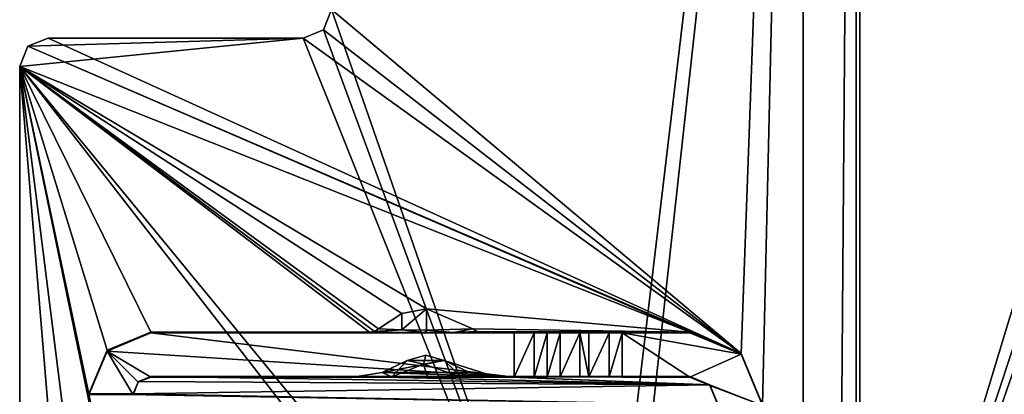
# Model space of a CAD drawing. Header units: millimetres. Extents: x -294 to 294, y -42 to 416.
# Tile 40 of 256: x -276 to -248, y 18 to 29. Entities that reach past the tile are written whole.
import ezdxf

# ---------------------------------------------------------------- set-up
doc = ezdxf.new("R2010")
doc.units = ezdxf.units.MM
doc.header["$LTSCALE"] = 65.185185
for name, color, linetype in [('13', 7, 'CONTINUOUS'), ('16', 7, 'CONTINUOUS'), ('180', 7, 'CONTINUOUS'), ('203', 7, 'CONTINUOUS'), ('204', 7, 'CONTINUOUS'), ('205', 7, 'CONTINUOUS'), ('206', 7, 'CONTINUOUS'), ('207', 7, 'CONTINUOUS'), ('210', 7, 'CONTINUOUS'), ('212', 7, 'CONTINUOUS'), ('213', 7, 'CONTINUOUS'), ('243', 7, 'CONTINUOUS'), ('247', 7, 'CONTINUOUS'), ('248', 7, 'CONTINUOUS'), ('249', 7, 'CONTINUOUS'), ('250', 7, 'CONTINUOUS'), ('251', 7, 'CONTINUOUS'), ('252', 7, 'CONTINUOUS'), ('253', 7, 'CONTINUOUS'), ('254', 7, 'CONTINUOUS'), ('255', 7, 'CONTINUOUS'), ('256', 7, 'CONTINUOUS'), ('257', 7, 'CONTINUOUS'), ('266', 7, 'CONTINUOUS'), ('267', 7, 'CONTINUOUS'), ('268', 7, 'CONTINUOUS'), ('269', 7, 'CONTINUOUS'), ('270', 7, 'CONTINUOUS'), ('271', 7, 'CONTINUOUS'), ('289', 7, 'CONTINUOUS'), ('291', 7, 'CONTINUOUS'), ('292', 7, 'CONTINUOUS'), ('8', 7, 'CONTINUOUS')]:
    doc.layers.add(name, color=color, linetype=linetype)

msp = doc.modelspace()

# ---------------------------------------------------------------- linework, layer by layer
at = {"layer": '13', "color": 250, "linetype": 'Continuous', "true_color": 0x404040}
for points in [[(252, -16, -447), (-252, -16, -447), (252, 68, -447), (252, -16, -447)], [(-252, -16, -447), (-252, 68, -447), (252, 68, -447), (-252, -16, -447)]]:
    msp.add_3dface(points, dxfattribs=at)
at = {"layer": '16', "color": 250, "linetype": 'Continuous', "true_color": 0x404040}
for points in [[(-252, 68.009, -431.591), (-252, 0.991, -431.006), (252, 0.991, -431.006), (-252, 68.009, -431.591)], [(252, 68.009, -431.591), (-252, 68.009, -431.591), (252, 0.991, -431.006), (252, 68.009, -431.591)]]:
    msp.add_3dface(points, dxfattribs=at)
at = {"layer": '180', "color": 250, "linetype": 'Continuous', "true_color": 0x404040}
for points in [[(-252.1, 69.6), (-266.9, 28.8), (-259.499, 7.5), (-252.1, 69.6)], [(-259, 7), (-252.1, 69.6), (-259.499, 7.5), (-259, 7)], [(-252.6, 5.819), (-252.1, 69.6), (-259, 7), (-252.6, 5.819)], [(-252.1, 5.819), (-252.1, 69.6), (-252.6, 5.819), (-252.1, 5.819)], [(-266.9, 28.8), (-267.134, 28.234), (-259.499, 7.5), (-266.9, 28.8)], [(-267.134, 28.234), (-267.7, 28), (-259.499, 7.5), (-267.134, 28.234)], [(-275.466, 27.766), (-275.7, 27.2), (-267.7, 28), (-275.466, 27.766)], [(-267.7, 28), (-275.7, 27.2), (-259.499, 7.5), (-267.7, 28)], [(-274.9, 28), (-275.466, 27.766), (-267.7, 28), (-274.9, 28)], [(-275.7, 27.2), (-275.7, -13), (-260, 7), (-275.7, 27.2)], [(-259.499, 7.5), (-275.7, 27.2), (-260, 7), (-259.499, 7.5)]]:
    msp.add_3dface(points, dxfattribs=at)
at = {"layer": '203', "color": 250, "linetype": 'Continuous', "true_color": 0x404040}
for points in [[(-267.134, 28.234), (-266.9, 28.8), (-267.134, 28.234, -447), (-267.134, 28.234)], [(-266.9, 28.8), (-266.9, 28.8, -447), (-267.134, 28.234, -447), (-266.9, 28.8)], [(-267.7, 28), (-267.134, 28.234), (-267.7, 28, -447), (-267.7, 28)], [(-267.7, 28, -447), (-267.134, 28.234), (-267.134, 28.234, -447), (-267.7, 28, -447)]]:
    msp.add_3dface(points, dxfattribs=at)
at = {"layer": '204', "color": 250, "linetype": 'Continuous', "true_color": 0x404040}
for points in [[(-274.9, 28), (-267.7, 28), (-267.7, 28, -447), (-274.9, 28)], [(-274.9, 28), (-267.7, 28, -447), (-274.9, 28, -447), (-274.9, 28)]]:
    msp.add_3dface(points, dxfattribs=at)
at = {"layer": '205', "color": 250, "linetype": 'Continuous', "true_color": 0x404040}
for points in [[(-275.466, 27.766), (-274.9, 28), (-275.466, 27.766, -447), (-275.466, 27.766)], [(-274.9, 28), (-274.9, 28, -447), (-275.466, 27.766, -447), (-274.9, 28)], [(-275.7, 27.2), (-275.466, 27.766), (-275.7, 27.2, -447), (-275.7, 27.2)], [(-275.7, 27.2, -447), (-275.466, 27.766), (-275.466, 27.766, -447), (-275.7, 27.2, -447)]]:
    msp.add_3dface(points, dxfattribs=at)
at = {"layer": '206', "color": 250, "linetype": 'Continuous', "true_color": 0x404040}
for points in [[(-275.7, -13, -447), (-275.7, -13), (-275.7, 27.2, -447), (-275.7, -13, -447)], [(-275.7, -13), (-275.7, 27.2), (-275.7, 27.2, -447), (-275.7, -13)]]:
    msp.add_3dface(points, dxfattribs=at)
at = {"layer": '207', "color": 250, "linetype": 'Continuous', "true_color": 0x404040}
for points in [[(-266.9, 28.8, -447), (-253.6, 67.2, -447), (-255.35, 19.095, -447), (-266.9, 28.8, -447)], [(-255.35, 19.095, -447), (-253.6, 67.2, -447), (-254.75, 17.645, -447), (-255.35, 19.095, -447)], [(-253.6, 67.2, -447), (-253.6, 4.5, -447), (-254.75, 17.645, -447), (-253.6, 67.2, -447)], [(-267.134, 28.234, -447), (-266.9, 28.8, -447), (-255.35, 19.095, -447), (-267.134, 28.234, -447)], [(-267.7, 28, -447), (-267.134, 28.234, -447), (-255.35, 19.095, -447), (-267.7, 28, -447)], [(-275.466, 27.766, -447), (-274.9, 28, -447), (-255.35, 19.095, -447), (-275.466, 27.766, -447)], [(-274.9, 28, -447), (-267.7, 28, -447), (-255.35, 19.095, -447), (-274.9, 28, -447)], [(-275.7, 27.2, -447), (-275.466, 27.766, -447), (-256.8, 19.695, -447), (-275.7, 27.2, -447)], [(-256.8, 19.695, -447), (-275.466, 27.766, -447), (-255.35, 19.095, -447), (-256.8, 19.695, -447)], [(-275.7, -13, -447), (-275.7, 27.2, -447), (-273.75, 3.695, -447), (-275.7, -13, -447)], [(-273.75, 17.955, -447), (-275.7, 27.2, -447), (-273.234, 19.186, -447), (-273.75, 17.955, -447)], [(-275.7, 27.2, -447), (-273.75, 17.955, -447), (-272.5, 11.701, -447), (-275.7, 27.2, -447)], [(-273.234, 19.186, -447), (-275.7, 27.2, -447), (-272, 19.695, -447), (-273.234, 19.186, -447)], [(-272, 19.695, -447), (-275.7, 27.2, -447), (-265.832, 19.695, -447), (-272, 19.695, -447)], [(-265.832, 19.695, -447), (-275.7, 27.2, -447), (-265.691, 19.721, -447), (-265.832, 19.695, -447)], [(-265.691, 19.721, -447), (-275.7, 27.2, -447), (-265.578, 19.791, -447), (-265.691, 19.721, -447)], [(-265.578, 19.791, -447), (-275.7, 27.2, -447), (-264.917, 20.227, -447), (-265.578, 19.791, -447)], [(-264.917, 20.227, -447), (-275.7, 27.2, -447), (-264.229, 20.359, -447), (-264.917, 20.227, -447)], [(-264.229, 20.359, -447), (-275.7, 27.2, -447), (-256.8, 19.695, -447), (-264.229, 20.359, -447)], [(-273.75, 11.701, -447), (-275.7, 27.2, -447), (-272.5, 11.701, -447), (-273.75, 11.701, -447)], [(-275.7, 27.2, -447), (-273.75, 11.701, -447), (-273.75, 3.695, -447), (-275.7, 27.2, -447)], [(-262.922, 19.791, -447), (-264.229, 20.359, -447), (-256.8, 19.695, -447), (-262.922, 19.791, -447)], [(-262.809, 19.721, -447), (-262.922, 19.791, -447), (-256.8, 19.695, -447), (-262.809, 19.721, -447)], [(-262.667, 19.695, -447), (-262.809, 19.721, -447), (-256.8, 19.695, -447), (-262.667, 19.695, -447)], [(-263.73, 18.901, -447), (-263.015, 18.562, -447), (-265.477, 18.564, -447), (-263.73, 18.901, -447)], [(-264.77, 18.901, -447), (-263.73, 18.901, -447), (-265.477, 18.564, -447), (-264.77, 18.901, -447)], [(-264.244, 19.049, -447), (-263.73, 18.901, -447), (-264.77, 18.901, -447), (-264.244, 19.049, -447)], [(-272, 18.445, -447), (-256.234, 18.211, -447), (-272.35, 18.302, -447), (-272, 18.445, -447)], [(-266.201, 18.445, -447), (-256.234, 18.211, -447), (-272, 18.445, -447), (-266.201, 18.445, -447)], [(-266.179, 18.445, -447), (-256.234, 18.211, -447), (-266.201, 18.445, -447), (-266.179, 18.445, -447)], [(-265.477, 18.564, -447), (-262.321, 18.445, -447), (-266.179, 18.445, -447), (-265.477, 18.564, -447)], [(-262.321, 18.445, -447), (-256.234, 18.211, -447), (-266.179, 18.445, -447), (-262.321, 18.445, -447)], [(-263.015, 18.562, -447), (-262.321, 18.445, -447), (-265.477, 18.564, -447), (-263.015, 18.562, -447)], [(-262.299, 18.445, -447), (-256.234, 18.211, -447), (-262.321, 18.445, -447), (-262.299, 18.445, -447)], [(-256.8, 18.445, -447), (-256.234, 18.211, -447), (-262.299, 18.445, -447), (-256.8, 18.445, -447)], [(-272.35, 18.302, -447), (-256.234, 18.211, -447), (-272.5, 17.955, -447), (-272.35, 18.302, -447)], [(-256.234, 18.211, -447), (-256, 17.645, -447), (-272.5, 17.955, -447), (-256.234, 18.211, -447)], [(-272.5, 17.955, -447), (-256, 17.645, -447), (-273.75, 17.955, -447), (-272.5, 17.955, -447)], [(-273.75, 17.955, -447), (-256, 17.645, -447), (-272.5, 11.701, -447), (-273.75, 17.955, -447)]]:
    msp.add_3dface(points, dxfattribs=at)
at = {"layer": '210', "color": 250, "linetype": 'Continuous', "true_color": 0x404040}
for points in [[(-233.5, 67.2, -447), (-252.1, 67.2, -447), (-252.1, 5.819, -447), (-233.5, 67.2, -447)], [(-232.086, 66.614, -447), (-233.5, 67.2, -447), (-252.1, 5.819, -447), (-232.086, 66.614, -447)], [(-231.5, 65.2, -447), (-232.086, 66.614, -447), (-252.1, 5.819, -447), (-231.5, 65.2, -447)], [(-231.5, 6.5, -447), (-231.5, 65.2, -447), (-252.1, 5.819, -447), (-231.5, 6.5, -447)]]:
    msp.add_3dface(points, dxfattribs=at)
at = {"layer": '212', "color": 250, "linetype": 'Continuous', "true_color": 0x404040}
for points in [[(-253.6, 67.2, -451.2), (-231.5, 65.2, -451.2), (-231.5, 6.5, -451.2), (-253.6, 67.2, -451.2)], [(-253.6, 67.2, -451.2), (-231.5, 6.5, -451.2), (-232.086, 5.086, -451.2), (-253.6, 67.2, -451.2)], [(-253.6, 4.5, -451.2), (-253.6, 67.2, -451.2), (-233.5, 4.5, -451.2), (-253.6, 4.5, -451.2)], [(-233.5, 4.5, -451.2), (-253.6, 67.2, -451.2), (-232.086, 5.086, -451.2), (-233.5, 4.5, -451.2)]]:
    msp.add_3dface(points, dxfattribs=at)
at = {"layer": '213', "color": 250, "linetype": 'Continuous', "true_color": 0x404040}
for points in [[(-253.6, 4.5, -447), (-253.6, 67.2, -447), (-253.6, 4.5, -451.2), (-253.6, 4.5, -447)], [(-253.6, 67.2, -447), (-253.6, 67.2, -451.2), (-253.6, 4.5, -451.2), (-253.6, 67.2, -447)]]:
    msp.add_3dface(points, dxfattribs=at)
at = {"layer": '243', "color": 250, "linetype": 'Continuous', "true_color": 0x404040}
for points in [[(-252.1, 69.6), (-252.1, 5.819), (-252.1, 5.819, -430.7), (-252.1, 69.6)], [(-252.1, 67.2, -447), (-252.1, 69.6), (-252.1, 5.819, -447), (-252.1, 67.2, -447)], [(-252.1, 5.819, -447), (-252.1, 69.6), (-252.1, 5.819, -430.7), (-252.1, 5.819, -447)]]:
    msp.add_3dface(points, dxfattribs=at)
at = {"layer": '247', "color": 250, "linetype": 'Continuous', "true_color": 0x404040}
for points in [[(-256.8, 19.695, -447), (-255.35, 19.095, -447), (-256.8, 19.682, -450.355), (-256.8, 19.695, -447)], [(-256.8, 19.682, -450.355), (-255.35, 19.095, -447), (-255.35, 19.081, -450.352), (-256.8, 19.682, -450.355)], [(-255.35, 19.095, -447), (-254.75, 17.645, -447), (-255.35, 19.081, -450.352), (-255.35, 19.095, -447)], [(-254.75, 17.645, -447), (-254.75, 17.632, -450.346), (-255.35, 19.081, -450.352), (-254.75, 17.645, -447)]]:
    msp.add_3dface(points, dxfattribs=at)
at = {"layer": '248', "color": 250, "linetype": 'Continuous', "true_color": 0x404040}
for points in [[(-272, 19.695, -447), (-265.832, 19.695, -447), (-272, 19.679, -450.955), (-272, 19.695, -447)], [(-272, 19.679, -450.955), (-265.832, 19.695, -447), (-264.273, 19.692, -447.879), (-272, 19.679, -450.955)], [(-261.75, 19.679, -450.955), (-272, 19.679, -450.955), (-263.46, 19.693, -447.682), (-261.75, 19.679, -450.955)], [(-263.46, 19.693, -447.682), (-272, 19.679, -450.955), (-264.273, 19.692, -447.879), (-263.46, 19.693, -447.682)], [(-262.667, 19.695, -447), (-261.75, 19.679, -450.955), (-263.46, 19.693, -447.682), (-262.667, 19.695, -447)], [(-262.667, 19.695, -447), (-256.8, 19.695, -447), (-260.455, 19.684, -449.876), (-262.667, 19.695, -447)], [(-261.75, 19.679, -450.955), (-262.667, 19.695, -447), (-260.455, 19.684, -449.876), (-261.75, 19.679, -450.955)], [(-260.823, 19.682, -450.33), (-261.75, 19.679, -450.955), (-260.455, 19.684, -449.876), (-260.823, 19.682, -450.33)], [(-261.191, 19.68, -450.784), (-261.75, 19.679, -450.955), (-260.823, 19.682, -450.33), (-261.191, 19.68, -450.784)], [(-260.455, 19.684, -449.876), (-256.8, 19.695, -447), (-259.896, 19.684, -449.705), (-260.455, 19.684, -449.876)], [(-259.896, 19.684, -449.705), (-256.8, 19.695, -447), (-259.646, 19.684, -449.705), (-259.896, 19.684, -449.705)], [(-259.646, 19.684, -449.705), (-256.8, 19.695, -447), (-259.076, 19.684, -449.883), (-259.646, 19.684, -449.705)], [(-259.076, 19.684, -449.883), (-256.8, 19.695, -447), (-258.709, 19.682, -450.355), (-259.076, 19.684, -449.883)], [(-256.8, 19.695, -447), (-256.8, 19.682, -450.355), (-258.709, 19.682, -450.355), (-256.8, 19.695, -447)]]:
    msp.add_3dface(points, dxfattribs=at)
at = {"layer": '249', "color": 250, "linetype": 'Continuous', "true_color": 0x404040}
for points in [[(-273.234, 19.186, -447), (-272, 19.695, -447), (-273.237, 19.167, -450.953), (-273.234, 19.186, -447)], [(-272, 19.695, -447), (-272, 19.679, -450.955), (-273.237, 19.167, -450.953), (-272, 19.695, -447)], [(-273.75, 17.955, -447), (-273.234, 19.186, -447), (-273.75, 17.947, -449.098), (-273.75, 17.955, -447)], [(-273.75, 17.947, -449.098), (-273.234, 19.186, -447), (-273.237, 19.167, -450.953), (-273.75, 17.947, -449.098)], [(-273.75, 17.929, -450.948), (-273.75, 17.947, -449.098), (-273.237, 19.167, -450.953), (-273.75, 17.929, -450.948)], [(-273.75, 17.937, -449.098), (-273.75, 17.947, -449.098), (-273.75, 17.929, -450.948), (-273.75, 17.937, -449.098)]]:
    msp.add_3dface(points, dxfattribs=at)
at = {"layer": '250', "color": 250, "linetype": 'Continuous', "true_color": 0x404040}
for points in [[(-272.5, 17.955, -447), (-273.75, 17.955, -447), (-273.75, 17.947, -449.098), (-272.5, 17.955, -447)], [(-272.5, 17.955, -447), (-273.75, 17.947, -449.098), (-272.5, 17.947, -449.098), (-272.5, 17.955, -447)]]:
    msp.add_3dface(points, dxfattribs=at)
at = {"layer": '251', "color": 250, "linetype": 'Continuous', "true_color": 0x404040}
for points in [[(-272, 18.429, -450.95), (-272.35, 18.302, -447), (-272.354, 18.283, -450.949), (-272, 18.429, -450.95)], [(-272, 18.445, -447), (-272.35, 18.302, -447), (-272, 18.429, -450.95), (-272, 18.445, -447)], [(-272.35, 18.302, -447), (-272.5, 17.955, -447), (-272.354, 18.283, -450.949), (-272.35, 18.302, -447)], [(-272.5, 17.955, -447), (-272.5, 17.947, -449.098), (-272.354, 18.283, -450.949), (-272.5, 17.955, -447)], [(-272.5, 17.929, -450.948), (-272.354, 18.283, -450.949), (-272.5, 17.937, -449.098), (-272.5, 17.929, -450.948)], [(-272.5, 17.937, -449.098), (-272.354, 18.283, -450.949), (-272.5, 17.947, -449.098), (-272.5, 17.937, -449.098)]]:
    msp.add_3dface(points, dxfattribs=at)
at = {"layer": '252', "color": 250, "linetype": 'Continuous', "true_color": 0x404040}
for points in [[(-266.201, 18.445, -447), (-272, 18.445, -447), (-266.195, 18.445, -447.01), (-266.201, 18.445, -447)], [(-272, 18.445, -447), (-272, 18.429, -450.95), (-261.75, 18.429, -450.95), (-272, 18.445, -447)], [(-266.195, 18.445, -447.01), (-272, 18.445, -447), (-265.204, 18.441, -447.998), (-266.195, 18.445, -447.01)], [(-265.204, 18.441, -447.998), (-272, 18.445, -447), (-261.75, 18.429, -450.95), (-265.204, 18.441, -447.998)], [(-264.196, 18.44, -448.262), (-265.204, 18.441, -447.998), (-261.75, 18.429, -450.95), (-264.196, 18.44, -448.262)], [(-263.242, 18.441, -447.966), (-264.196, 18.44, -448.262), (-261.75, 18.429, -450.95), (-263.242, 18.441, -447.966)], [(-262.305, 18.445, -447.01), (-263.242, 18.441, -447.966), (-261.75, 18.429, -450.95), (-262.305, 18.445, -447.01)], [(-262.299, 18.445, -447), (-262.305, 18.445, -447.01), (-261.75, 18.429, -450.95), (-262.299, 18.445, -447)], [(-256.8, 18.445, -447), (-262.299, 18.445, -447), (-256.8, 18.432, -450.35), (-256.8, 18.445, -447)], [(-256.8, 18.432, -450.35), (-262.299, 18.445, -447), (-259.076, 18.434, -449.878), (-256.8, 18.432, -450.35)], [(-259.076, 18.434, -449.878), (-262.299, 18.445, -447), (-259.646, 18.434, -449.7), (-259.076, 18.434, -449.878)], [(-259.646, 18.434, -449.7), (-262.299, 18.445, -447), (-259.896, 18.434, -449.7), (-259.646, 18.434, -449.7)], [(-259.896, 18.434, -449.7), (-262.299, 18.445, -447), (-260.455, 18.434, -449.87), (-259.896, 18.434, -449.7)], [(-260.455, 18.434, -449.87), (-262.299, 18.445, -447), (-260.823, 18.432, -450.325), (-260.455, 18.434, -449.87)], [(-260.823, 18.432, -450.325), (-262.299, 18.445, -447), (-261.191, 18.43, -450.779), (-260.823, 18.432, -450.325)], [(-261.191, 18.43, -450.779), (-262.299, 18.445, -447), (-261.75, 18.429, -450.95), (-261.191, 18.43, -450.779)], [(-258.709, 18.432, -450.35), (-256.8, 18.432, -450.35), (-259.076, 18.434, -449.878), (-258.709, 18.432, -450.35)]]:
    msp.add_3dface(points, dxfattribs=at)
at = {"layer": '253', "color": 250, "linetype": 'Continuous', "true_color": 0x404040}
msp.add_3dface([(-266.201, 18.445, -447), (-266.195, 18.445, -447.01), (-266.179, 18.445, -447), (-266.201, 18.445, -447)], dxfattribs=at)
at = {"layer": '254', "color": 250, "linetype": 'Continuous', "true_color": 0x404040}
for points in [[(-264.77, 18.901, -447), (-265.477, 18.564, -447), (-265.204, 18.441, -447.998), (-264.77, 18.901, -447)], [(-264.77, 18.901, -447), (-265.204, 18.441, -447.998), (-264.308, 18.797, -447.297), (-264.77, 18.901, -447)], [(-263.242, 18.441, -447.966), (-263.73, 18.901, -447), (-264.308, 18.797, -447.297), (-263.242, 18.441, -447.966)], [(-263.015, 18.562, -447), (-263.73, 18.901, -447), (-262.305, 18.445, -447.01), (-263.015, 18.562, -447)], [(-263.73, 18.901, -447), (-263.242, 18.441, -447.966), (-262.305, 18.445, -447.01), (-263.73, 18.901, -447)], [(-265.204, 18.441, -447.998), (-264.196, 18.44, -448.262), (-264.308, 18.797, -447.297), (-265.204, 18.441, -447.998)], [(-264.196, 18.44, -448.262), (-263.242, 18.441, -447.966), (-264.308, 18.797, -447.297), (-264.196, 18.44, -448.262)], [(-266.195, 18.445, -447.01), (-265.204, 18.441, -447.998), (-266.179, 18.445, -447), (-266.195, 18.445, -447.01)], [(-265.477, 18.564, -447), (-266.179, 18.445, -447), (-265.204, 18.441, -447.998), (-265.477, 18.564, -447)], [(-262.321, 18.445, -447), (-263.015, 18.562, -447), (-262.305, 18.445, -447.01), (-262.321, 18.445, -447)]]:
    msp.add_3dface(points, dxfattribs=at)
at = {"layer": '255', "color": 250, "linetype": 'Continuous', "true_color": 0x404040}
for points in [[(-264.244, 19.049, -447), (-264.77, 18.901, -447), (-264.308, 18.797, -447.297), (-264.244, 19.049, -447)], [(-263.73, 18.901, -447), (-264.244, 19.049, -447), (-264.308, 18.797, -447.297), (-263.73, 18.901, -447)]]:
    msp.add_3dface(points, dxfattribs=at)
at = {"layer": '256', "color": 250, "linetype": 'Continuous', "true_color": 0x404040}
msp.add_3dface([(-262.299, 18.445, -447), (-262.321, 18.445, -447), (-262.305, 18.445, -447.01), (-262.299, 18.445, -447)], dxfattribs=at)
at = {"layer": '257', "color": 250, "linetype": 'Continuous', "true_color": 0x404040}
for points in [[(-256.234, 18.211, -447), (-256.8, 18.445, -447), (-256.234, 18.197, -450.349), (-256.234, 18.211, -447)], [(-256.8, 18.445, -447), (-256.8, 18.432, -450.35), (-256.234, 18.197, -450.349), (-256.8, 18.445, -447)], [(-256, 17.645, -447), (-256.234, 18.211, -447), (-256, 17.632, -450.346), (-256, 17.645, -447)], [(-256, 17.632, -450.346), (-256.234, 18.211, -447), (-256.234, 18.197, -450.349), (-256, 17.632, -450.346)]]:
    msp.add_3dface(points, dxfattribs=at)
at = {"layer": '266', "color": 250, "linetype": 'Continuous', "true_color": 0x404040}
for points in [[(-256.8, 19.682, -450.355), (-255.35, 19.081, -450.352), (-258.709, 19.682, -450.355), (-256.8, 19.682, -450.355)], [(-258.709, 19.682, -450.355), (-255.35, 19.081, -450.352), (-256.8, 18.432, -450.35), (-258.709, 19.682, -450.355)], [(-258.709, 19.682, -450.355), (-256.8, 18.432, -450.35), (-258.709, 18.432, -450.35), (-258.709, 19.682, -450.355)], [(-255.35, 19.081, -450.352), (-254.75, 17.632, -450.346), (-256.8, 18.432, -450.35), (-255.35, 19.081, -450.352)], [(-256.8, 18.432, -450.35), (-254.75, 17.632, -450.346), (-256.234, 18.197, -450.349), (-256.8, 18.432, -450.35)], [(-254.75, 17.632, -450.346), (-256, 17.632, -450.346), (-256.234, 18.197, -450.349), (-254.75, 17.632, -450.346)]]:
    msp.add_3dface(points, dxfattribs=at)
at = {"layer": '267', "color": 250, "linetype": 'Continuous', "true_color": 0x404040}
for points in [[(-259.646, 19.684, -449.705), (-259.076, 19.684, -449.883), (-259.646, 18.434, -449.7), (-259.646, 19.684, -449.705)], [(-259.076, 19.684, -449.883), (-259.076, 18.434, -449.878), (-259.646, 18.434, -449.7), (-259.076, 19.684, -449.883)], [(-259.076, 19.684, -449.883), (-258.709, 19.682, -450.355), (-259.076, 18.434, -449.878), (-259.076, 19.684, -449.883)], [(-258.709, 19.682, -450.355), (-258.709, 18.432, -450.35), (-259.076, 18.434, -449.878), (-258.709, 19.682, -450.355)]]:
    msp.add_3dface(points, dxfattribs=at)
at = {"layer": '268', "color": 250, "linetype": 'Continuous', "true_color": 0x404040}
for points in [[(-259.896, 19.684, -449.705), (-259.646, 19.684, -449.705), (-259.646, 18.434, -449.7), (-259.896, 19.684, -449.705)], [(-259.896, 19.684, -449.705), (-259.646, 18.434, -449.7), (-259.896, 18.434, -449.7), (-259.896, 19.684, -449.705)]]:
    msp.add_3dface(points, dxfattribs=at)
at = {"layer": '269', "color": 250, "linetype": 'Continuous', "true_color": 0x404040}
for points in [[(-260.823, 19.682, -450.33), (-260.455, 19.684, -449.876), (-260.823, 18.432, -450.325), (-260.823, 19.682, -450.33)], [(-260.455, 19.684, -449.876), (-260.455, 18.434, -449.87), (-260.823, 18.432, -450.325), (-260.455, 19.684, -449.876)], [(-260.455, 19.684, -449.876), (-259.896, 19.684, -449.705), (-260.455, 18.434, -449.87), (-260.455, 19.684, -449.876)], [(-259.896, 19.684, -449.705), (-259.896, 18.434, -449.7), (-260.455, 18.434, -449.87), (-259.896, 19.684, -449.705)]]:
    msp.add_3dface(points, dxfattribs=at)
at = {"layer": '270', "color": 250, "linetype": 'Continuous', "true_color": 0x404040}
for points in [[(-261.75, 19.679, -450.955), (-261.191, 19.68, -450.784), (-261.75, 18.429, -450.95), (-261.75, 19.679, -450.955)], [(-261.191, 19.68, -450.784), (-261.191, 18.43, -450.779), (-261.75, 18.429, -450.95), (-261.191, 19.68, -450.784)], [(-261.191, 19.68, -450.784), (-260.823, 19.682, -450.33), (-261.191, 18.43, -450.779), (-261.191, 19.68, -450.784)], [(-260.823, 19.682, -450.33), (-260.823, 18.432, -450.325), (-261.191, 18.43, -450.779), (-260.823, 19.682, -450.33)]]:
    msp.add_3dface(points, dxfattribs=at)
at = {"layer": '271', "color": 250, "linetype": 'Continuous', "true_color": 0x404040}
for points in [[(-273.237, 19.167, -450.953), (-272, 19.679, -450.955), (-261.75, 18.429, -450.95), (-273.237, 19.167, -450.953)], [(-272, 19.679, -450.955), (-261.75, 19.679, -450.955), (-261.75, 18.429, -450.95), (-272, 19.679, -450.955)], [(-273.75, 17.929, -450.948), (-273.237, 19.167, -450.953), (-272.5, 17.929, -450.948), (-273.75, 17.929, -450.948)], [(-273.237, 19.167, -450.953), (-272, 18.429, -450.95), (-272.354, 18.283, -450.949), (-273.237, 19.167, -450.953)], [(-272, 18.429, -450.95), (-273.237, 19.167, -450.953), (-261.75, 18.429, -450.95), (-272, 18.429, -450.95)], [(-273.237, 19.167, -450.953), (-272.354, 18.283, -450.949), (-272.5, 17.929, -450.948), (-273.237, 19.167, -450.953)]]:
    msp.add_3dface(points, dxfattribs=at)
at = {"layer": '289', "color": 250, "linetype": 'Continuous', "true_color": 0x404040}
for points in [[(-273.75, 17.947, -449.098), (-272.5, 17.937, -449.098), (-272.5, 17.947, -449.098), (-273.75, 17.947, -449.098)], [(-273.75, 17.947, -449.098), (-273.75, 17.937, -449.098), (-272.5, 17.937, -449.098), (-273.75, 17.947, -449.098)]]:
    msp.add_3dface(points, dxfattribs=at)
at = {"layer": '291', "color": 250, "linetype": 'Continuous', "true_color": 0x404040}
for points in [[(-265.832, 19.695, -447), (-265.691, 19.721, -447), (-264.921, 19.76, -447.55), (-265.832, 19.695, -447)], [(-264.273, 19.692, -447.879), (-265.832, 19.695, -447), (-264.921, 19.76, -447.55), (-264.273, 19.692, -447.879)], [(-265.691, 19.721, -447), (-265.578, 19.791, -447), (-264.921, 19.76, -447.55), (-265.691, 19.721, -447)], [(-264.222, 19.751, -447.718), (-264.273, 19.692, -447.879), (-264.921, 19.76, -447.55), (-264.222, 19.751, -447.718)], [(-263.46, 19.693, -447.682), (-264.273, 19.692, -447.879), (-264.222, 19.751, -447.718), (-263.46, 19.693, -447.682)], [(-262.922, 19.791, -447), (-263.46, 19.693, -447.682), (-264.222, 19.751, -447.718), (-262.922, 19.791, -447)], [(-262.922, 19.791, -447), (-262.809, 19.721, -447), (-263.46, 19.693, -447.682), (-262.922, 19.791, -447)], [(-262.809, 19.721, -447), (-262.667, 19.695, -447), (-263.46, 19.693, -447.682), (-262.809, 19.721, -447)]]:
    msp.add_3dface(points, dxfattribs=at)
at = {"layer": '292', "color": 250, "linetype": 'Continuous', "true_color": 0x404040}
for points in [[(-264.917, 20.227, -447), (-264.229, 20.359, -447), (-264.921, 19.76, -447.55), (-264.917, 20.227, -447)], [(-264.229, 20.359, -447), (-264.222, 19.751, -447.718), (-264.921, 19.76, -447.55), (-264.229, 20.359, -447)], [(-264.229, 20.359, -447), (-262.922, 19.791, -447), (-264.222, 19.751, -447.718), (-264.229, 20.359, -447)], [(-265.578, 19.791, -447), (-264.917, 20.227, -447), (-264.921, 19.76, -447.55), (-265.578, 19.791, -447)]]:
    msp.add_3dface(points, dxfattribs=at)
at = {"layer": '8', "color": 250, "linetype": 'Continuous', "true_color": 0x404040}
for points in [[(-252, 68.71, -431.887), (-252, 69, -432.591), (-252, 0.991, -431.006), (-252, 68.71, -431.887)], [(-252, 0.991, -431.006), (-252, 69, -432.591), (-252, 69, -446), (-252, 0.991, -431.006)], [(-252, 68.707, -446.707), (-252, 0.991, -431.006), (-252, 69, -446), (-252, 68.707, -446.707)], [(-252, 68.009, -431.591), (-252, 68.71, -431.887), (-252, 0.991, -431.006), (-252, 68.009, -431.591)], [(-252, 68, -447), (-252, 0.991, -431.006), (-252, 68.707, -446.707), (-252, 68, -447)], [(-252, -16, -447), (-252, 0.991, -431.006), (-252, 68, -447), (-252, -16, -447)]]:
    msp.add_3dface(points, dxfattribs=at)

doc.saveas('drawing.dxf')
